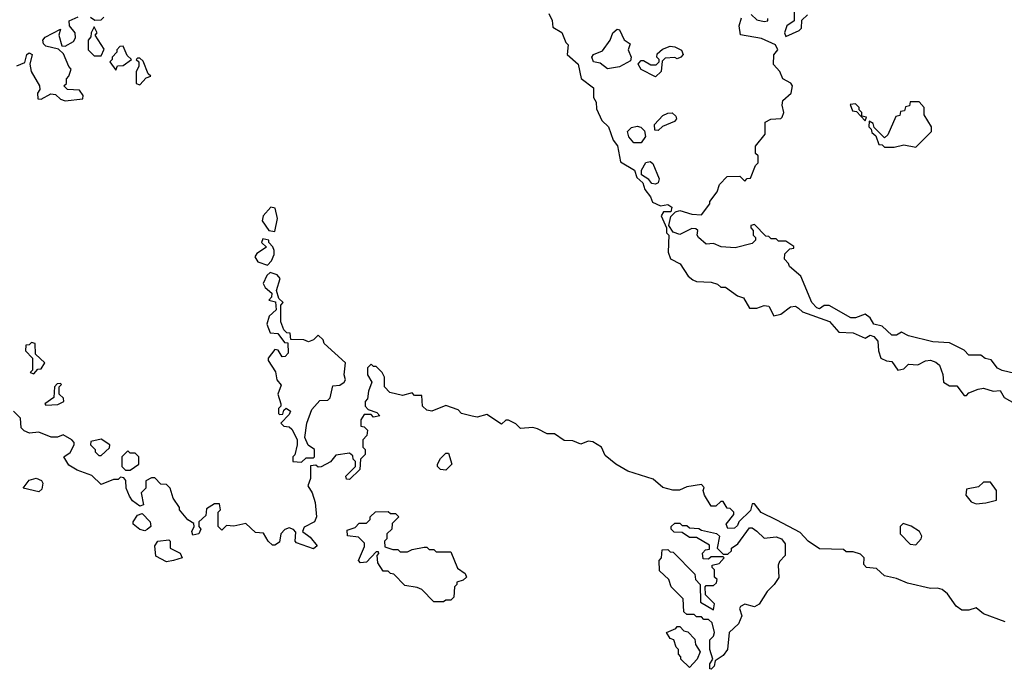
# Model space of a CAD drawing. Extents: x 2380107 to 2585170, y 384273 to 546161.
# Tile 145 of 256: x 2475856 to 2479942, y 513092 to 515790. Entities that reach past the tile are written whole.
import ezdxf

# ---------------------------------------------------------------- set-up
doc = ezdxf.new("R2010")
doc.units = 0

msp = doc.modelspace()

# ---------------------------------------------------------------- linework, layer by layer
at = {"layer": '0CON05XD'}
for points in [[(2478052.5, 515815), (2478066.4, 515786.4), (2478068.3, 515758.3), (2478106.4, 515736.4), (2478122.5, 515695), (2478132.5, 515685), (2478127.5, 515645), (2478173.8, 515605), (2478185.9, 515545.9), (2478237.5, 515507.5), (2478237, 515467), (2478248, 515448), (2478249.5, 515419.5), (2478271.2, 515371.2), (2478300, 515345), (2478319.3, 515289.3), (2478336.2, 515266.2), (2478349.3, 515199.3), (2478406.7, 515165), (2478417.5, 515135), (2478442.5, 515112.5), (2478450, 515085), (2478473.8, 515055), (2478482.5, 515032.5), (2478515, 515016.7), (2478545, 515022.5), (2478561.7, 515011.7), (2478558.3, 514991.7), (2478528.3, 514991.7), (2478517.5, 514975), (2478540, 514925), (2478540, 514905), (2478550, 514895), (2478547.5, 514825), (2478557, 514797), (2478596.4, 514776.4), (2478630, 514725), (2478649.3, 514709.3), (2478665, 514702.5), (2478725, 514700), (2478751.7, 514691.7), (2478765, 514680), (2478785, 514680), (2478835, 514643.3), (2478860, 514635), (2478885, 514592.5), (2478915, 514592.5), (2478945, 514602.5), (2478965, 514600), (2478985, 514560), (2479015, 514567.5), (2479055, 514598), (2479075, 514600), (2479088.3, 514591.7)], [(2478891.7, 515811.7), (2478915, 515790), (2478945, 515782.5), (2478960, 515785), (2478960, 515795)], [(2479070, 515835), (2479070, 515785), (2479040, 515765), (2479030, 515735), (2479035, 515720), (2479090, 515745), (2479100, 515755), (2479101.7, 515788.3), (2479125, 515810)], [(2475845, 515598), (2475878, 515612), (2475886.2, 515645), (2475895, 515652), (2475907.5, 515645), (2475898.8, 515605), (2475903.8, 515575), (2475938.8, 515515), (2475939.3, 515500.7), (2475930, 515485), (2475931.7, 515461.7), (2475945, 515460), (2475985, 515482.5), (2476005, 515480), (2476025, 515460), (2476045, 515452.5), (2476118.3, 515461.7), (2476120, 515475), (2476105, 515497.5), (2476055, 515500), (2476040, 515515), (2476050, 515525), (2476050, 515545), (2476060, 515555), (2476070, 515585), (2476060, 515595), (2476038.3, 515648.3), (2476017.5, 515667.5), (2475965, 515680), (2475955, 515690), (2475951.9, 515705), (2475962.6, 515717.4), (2476025, 515750), (2476018.8, 515725), (2476031.7, 515681.7), (2476045, 515680), (2476080, 515700), (2476087.5, 515715), (2476086.7, 515735), (2476063.3, 515765), (2476062, 515785), (2476098.5, 515801.5)], [(2476150.7, 515800.7), (2476168.3, 515788.3), (2476195, 515790), (2476205, 515800)], [(2479985, 514321.2), (2479933.6, 514333.6), (2479913.6, 514343.6), (2479887, 514377), (2479863, 514383), (2479845, 514397.5), (2479795, 514397.5), (2479775, 514417.5), (2479715, 514447.5), (2479645, 514452.5), (2479545, 514477.5), (2479515, 514492.5), (2479495, 514480), (2479475, 514480), (2479435, 514516.7), (2479400, 514525), (2479385, 514552.5), (2479365, 514566.7), (2479325, 514552.5), (2479305, 514552.5), (2479215, 514603.8), (2479195, 514603.3), (2479175, 514590), (2479163.8, 514593.8), (2479143.3, 514615), (2479097.5, 514725), (2479050, 514765), (2479047, 514777), (2479030, 514795), (2479031.7, 514818.3), (2479051.7, 514838.3), (2479068.3, 514841.7), (2479068.3, 514848.3), (2479035, 514870), (2479005, 514870), (2478995, 514880), (2478975, 514880), (2478965, 514890), (2478951.7, 514891.7), (2478905, 514940), (2478890, 514935), (2478890, 514925), (2478900, 514915), (2478900, 514895), (2478910, 514885), (2478910, 514875), (2478895, 514860), (2478825, 514843.3), (2478767, 514847), (2478735, 514860), (2478705, 514857.5), (2478672.5, 514885), (2478667.5, 514895), (2478670, 514915), (2478661.7, 514921.7), (2478645, 514922.5), (2478595, 514897.5), (2478567.5, 514907.5), (2478550, 514935), (2478557.5, 514972.5), (2478577.5, 514992.5), (2478595, 514997.5), (2478645, 514982.5), (2478685, 514980), (2478720, 515025), (2478720, 515035), (2478750, 515075), (2478760, 515105), (2478791.7, 515138.3), (2478845, 515140), (2478865, 515120), (2478875, 515130), (2478888.3, 515131.7), (2478910, 515185), (2478920, 515195), (2478920, 515225), (2478910, 515235), (2478910, 515265), (2478950, 515315), (2478950, 515365), (2478973, 515377), (2479015, 515380), (2479020, 515385), (2479027.5, 515405), (2479020, 515435), (2479022.5, 515455), (2479057.5, 515485), (2479062.5, 515515), (2479056.7, 515526.7), (2479022.5, 515545), (2479010, 515575), (2478984.2, 515604.2), (2478986.1, 515643.9), (2479002.5, 515665), (2478992.5, 515685), (2478935, 515712.5), (2478846.7, 515726.7), (2478841.2, 515765), (2478851.7, 515798.3)], [(2476195, 515640), (2476207, 515667), (2476170, 515725), (2476177.5, 515735), (2476165, 515760), (2476152.5, 515735), (2476151.7, 515718.3), (2476140, 515705), (2476140, 515665), (2476165, 515640), (2476195, 515640)], [(2478295, 515586.2), (2478265, 515610), (2478237.5, 515615), (2478230, 515635), (2478237.5, 515645), (2478275, 515660), (2478306.2, 515705), (2478317.5, 515735), (2478335, 515750), (2478345, 515747.5), (2478365, 515706.2), (2478390, 515690), (2478380.8, 515665), (2478393.3, 515635), (2478390.7, 515619.3), (2478345, 515593.8), (2478295, 515586.2)], [(2476255, 515580), (2476261.7, 515598.3), (2476285, 515600), (2476320, 515625), (2476301.7, 515641.7), (2476285, 515680), (2476271.7, 515678.3), (2476260, 515665), (2476260, 515655), (2476240, 515635), (2476240, 515625), (2476230, 515615), (2476255, 515580)], [(2478495, 515552.5), (2478435, 515582.5), (2478422.5, 515605), (2478425, 515610), (2478435, 515620), (2478445, 515620), (2478475, 515602.5), (2478497, 515603), (2478510, 515615), (2478510, 515625), (2478500, 515635), (2478501.7, 515648.3), (2478523, 515667), (2478555, 515680), (2478575, 515677.5), (2478603, 515663), (2478610, 515645), (2478600, 515635), (2478585, 515627.5), (2478575, 515632.5), (2478535, 515630), (2478521.7, 515618.3), (2478517.5, 515575), (2478495, 515552.5)], [(2476355, 515520), (2476381.7, 515548.3), (2476400, 515555), (2476390, 515565), (2476368.3, 515618.3), (2476355, 515630), (2476345, 515630), (2476340, 515625), (2476350, 515615), (2476350, 515595), (2476340, 515575), (2476340, 515525), (2476355, 515520)], [(2479575, 515260), (2479640, 515325), (2479640, 515345), (2479610, 515395), (2479610, 515425), (2479588.3, 515448.3), (2479551.7, 515448.3), (2479548.3, 515431.7), (2479531.7, 515428.3), (2479528.3, 515411.7), (2479511.7, 515408.3), (2479508.3, 515391.7), (2479491.7, 515388.3), (2479458.3, 515311.7), (2479445, 515300), (2479401.7, 515341.7), (2479398.3, 515358.3), (2479381.7, 515368.3), (2479380, 515345), (2479390, 515335), (2479391.7, 515321.7), (2479408.3, 515308.3), (2479421.7, 515271.7), (2479435, 515270), (2479445, 515260), (2479485, 515260), (2479525, 515270), (2479575, 515260)], [(2478505, 515330), (2478491.7, 515331.7), (2478490, 515355), (2478525, 515392.5), (2478545, 515402.5), (2478563, 515403), (2478579.3, 515389.3), (2478581.7, 515378.3), (2478573, 515367), (2478523, 515347), (2478505, 515330)], [(2479365, 515370), (2479370, 515385), (2479350, 515390), (2479350, 515405), (2479340, 515415), (2479340, 515425), (2479325, 515440), (2479301.7, 515438.3), (2479311.7, 515411.7), (2479328.3, 515408.3), (2479365, 515370)], [(2478435, 515278.8), (2478405, 515279.2), (2478383.3, 515303.3), (2478378, 515325), (2478395, 515342), (2478418.3, 515348.3), (2478434, 515344), (2478448.8, 515328.8), (2478453.3, 515305), (2478435, 515278.8)], [(2478495, 515106.7), (2478479.3, 515109.3), (2478466.4, 515126.4), (2478436, 515146), (2478436, 515165), (2478455, 515197.5), (2478471.7, 515201.7), (2478483.3, 515193.3), (2478509.3, 515129.3), (2478505, 515112.5), (2478495, 515106.7)], [(2476915, 514910), (2476926.7, 514965), (2476917, 515007), (2476898.3, 515011.7), (2476866.7, 514975), (2476862.5, 514955), (2476890, 514915), (2476915, 514910)], [(2476885, 514770), (2476901.7, 514788.3), (2476912.5, 514815), (2476911.7, 514831.7), (2476907, 514847), (2476890, 514865), (2476890, 514875), (2476865, 514880), (2476860, 514865), (2476880, 514845), (2476840.7, 514819.3), (2476832.5, 514805), (2476843.9, 514783.9), (2476885, 514770)], [(2477025, 513952.5), (2477045, 513970), (2477075, 513970), (2477080, 513975), (2477080, 514005), (2477053.6, 514023.6), (2477040, 514055), (2477047.5, 514115), (2477068.3, 514171.7), (2477101.7, 514208.3), (2477135, 514210), (2477145, 514220), (2477155, 514270), (2477185, 514272.5), (2477202.5, 514285), (2477207.5, 514295), (2477202.5, 514315), (2477207.5, 514365), (2477120, 514445), (2477115, 514460), (2477095, 514480), (2477075, 514460), (2477055, 514452.5), (2477035, 514460), (2476981.7, 514461.7), (2476978.3, 514488.3), (2476965, 514490), (2476951.7, 514501.7), (2476940, 514535), (2476940, 514605), (2476950, 514615), (2476931.7, 514631.7), (2476922.5, 514665), (2476936.7, 514715), (2476925, 514730), (2476895, 514740), (2476881.7, 514728.3), (2476866.7, 514695), (2476875, 514677.5), (2476902.5, 514655), (2476901.7, 514638.3), (2476890, 514625), (2476918.3, 514618.3), (2476920, 514585), (2476891.7, 514558.3), (2476881.2, 514525), (2476895, 514490), (2476927.5, 514487.5), (2476955, 514450), (2476968.3, 514448.3), (2476970, 514405), (2476958.3, 514391.7), (2476945, 514390), (2476928.3, 514418.3), (2476915, 514420), (2476886.7, 514385), (2476886.7, 514375), (2476918.3, 514328.3), (2476923.3, 514295), (2476941.7, 514271.7), (2476927.5, 514235), (2476940, 514195), (2476940, 514185), (2476930, 514175), (2476930, 514155), (2476935, 514150), (2476948.3, 514151.7), (2476951.7, 514168.3), (2476962.5, 514177.5), (2476980, 514165), (2476975, 514150), (2476940, 514115), (2476951.7, 514101.7), (2476975, 514100), (2476985, 514090), (2477007, 514047), (2477007.5, 514025), (2476997.5, 513982.5), (2476990, 513975), (2476990, 513955), (2477025, 513952.5)], [(2479088.3, 514591.7), (2479105, 514576.7), (2479216.2, 514536.2), (2479255, 514492.5), (2479315, 514490), (2479365, 514467.5), (2479385, 514480), (2479400, 514475), (2479417.5, 514455), (2479420, 514415), (2479430, 514385), (2479453, 514373), (2479475, 514370), (2479500, 514335), (2479525, 514340), (2479545, 514360), (2479583, 514357), (2479615, 514373.3), (2479636.1, 514376.1), (2479658.3, 514368.3), (2479672.5, 514355), (2479687, 514317), (2479690, 514285), (2479715, 514270), (2479745, 514270), (2479775, 514230), (2479785, 514230), (2479795, 514240), (2479833.6, 514256.4), (2479855, 514260), (2479895, 514247.5), (2479925, 514250), (2479941.7, 514221.7), (2479985, 514196.2)], [(2475915, 514320), (2475931.7, 514338.3), (2475945, 514340), (2475960, 514365), (2475921.7, 514401.7), (2475920, 514445), (2475905, 514450), (2475895, 514440), (2475881.7, 514438.3), (2475880, 514415), (2475910, 514385), (2475910, 514335), (2475900, 514325), (2475915, 514320)], [(2479945, 513290), (2479855, 513323.3), (2479825, 513347.5), (2479795, 513337.5), (2479765, 513337.5), (2479742.5, 513355), (2479705.9, 513405.9), (2479683.9, 513423.9), (2479665, 513430), (2479635, 513427.5), (2479540.7, 513450.7), (2479495, 513470), (2479445, 513481.2), (2479411.7, 513511.7), (2479370, 513515), (2479358.3, 513528.3), (2479360, 513555), (2479345, 513570), (2479315, 513580), (2479285, 513580), (2479275, 513590), (2479175, 513592.5), (2479127.5, 513625), (2479095, 513660), (2478997.5, 513712.5), (2478933, 513743), (2478905, 513780), (2478895, 513780), (2478888.3, 513751.7), (2478840, 513705), (2478835, 513690), (2478821.7, 513678.3), (2478795, 513677.5), (2478787.5, 513695), (2478820, 513735), (2478820, 513745), (2478805, 513760), (2478791.7, 513761.7), (2478775, 513790), (2478765, 513790), (2478745, 513770), (2478725, 513770), (2478697.5, 513815), (2478692.5, 513835), (2478697, 513847), (2478685, 513860), (2478625, 513850), (2478593.6, 513836.4), (2478566.4, 513836.4), (2478525, 513847.5), (2478485, 513882.5), (2478380, 513915), (2478330, 513945), (2478285, 513980), (2478270, 514015), (2478235, 514037.5), (2478215, 514040), (2478185, 514027.5), (2478151.7, 514041.7), (2478115, 514042.5), (2478075, 514070), (2478045, 514070), (2478005, 514091.2), (2477985, 514096), (2477935, 514092.5), (2477915, 514112.5), (2477885, 514127.5), (2477873, 514127), (2477855, 514110), (2477795, 514150), (2477755, 514140), (2477733.6, 514143.6), (2477690, 514155), (2477675, 514170), (2477625, 514187.5), (2477566.1, 514163.9), (2477545, 514168.8), (2477527.5, 514185), (2477525, 514230), (2477495, 514230), (2477485, 514240), (2477445, 514230), (2477391.7, 514241.7), (2477370, 514265), (2477370, 514305), (2477360, 514325), (2477335, 514350), (2477325, 514350), (2477315, 514360), (2477300, 514345), (2477300, 514315), (2477317.5, 514285), (2477303, 514247), (2477300, 514215), (2477290, 514205), (2477290, 514185), (2477301.7, 514171.7), (2477338.3, 514158.3), (2477350, 514145), (2477325, 514140), (2477315, 514150), (2477285, 514150), (2477271.7, 514128.3), (2477271.7, 514101.7), (2477285, 514100), (2477300, 514085), (2477297, 514063), (2477280, 514045), (2477280, 514015), (2477290, 514005), (2477290, 513985), (2477270, 513965), (2477268.3, 513921.7), (2477225, 513880), (2477211.7, 513881.7), (2477210, 513895), (2477250, 513935), (2477250, 513955), (2477240, 513965), (2477238.3, 513978.3), (2477225, 513990), (2477168.3, 513981.7), (2477146.4, 513953.6), (2477107, 513933), (2477095, 513932.5), (2477085, 513940), (2477063, 513937), (2477062.5, 513885), (2477052.5, 513855), (2477070, 513825), (2477082.5, 513785), (2477087.5, 513725), (2477080, 513705), (2477037, 513683), (2477030, 513665), (2477061.7, 513641.7), (2477090, 513605), (2477075, 513592.5), (2477005, 513617.5), (2477000, 513625), (2477001.7, 513661.7), (2476993, 513673), (2476975, 513680), (2476957, 513673), (2476940, 513655), (2476935, 513620), (2476915, 513607.5), (2476905, 513607.5), (2476887.5, 513625), (2476868.3, 513658.3), (2476835, 513660), (2476795, 513697.5), (2476745, 513687.5), (2476715, 513690), (2476695, 513670), (2476680, 513685), (2476680, 513745), (2476690, 513755), (2476685, 513780), (2476665, 513780), (2476631.7, 513758.3), (2476628.3, 513731.7), (2476600, 513705), (2476600, 513685), (2476607.5, 513675), (2476600, 513655), (2476575, 513650), (2476570, 513665), (2476580, 513685), (2476578.3, 513698.3), (2476553.6, 513713.6), (2476520, 513755), (2476520, 513765), (2476493, 513803), (2476480, 513845), (2476465, 513860), (2476441.7, 513861.7), (2476417, 513887), (2476403, 513887), (2476380, 513875), (2476380, 513845), (2476360, 513825), (2476370, 513775), (2476355, 513770), (2476325, 513792.5), (2476311.7, 513811.7), (2476297.5, 513845), (2476297, 513877), (2476288.3, 513888.3), (2476275, 513890), (2476265, 513880), (2476245, 513880), (2476195, 513860), (2476155, 513897.5), (2476095, 513920), (2476060.7, 513940.7), (2476040, 513975), (2476065, 513992.5), (2476082.5, 514025), (2476082.5, 514035), (2476072.5, 514045), (2476036.4, 514066.4), (2476013, 514057), (2475987, 514057), (2475935, 514076.7), (2475897, 514073), (2475875, 514082.5), (2475862.5, 514095), (2475860, 514135), (2475830, 514165)], [(2475965, 514190), (2476015, 514192.5), (2476040, 514205), (2476038.3, 514218.3), (2476020, 514235), (2476020, 514265), (2476030, 514275), (2476025, 514280), (2476011.7, 514278.3), (2476000, 514265), (2475998.3, 514221.7), (2475960, 514195), (2475965, 514190)], [(2476195, 513980), (2476228.3, 514011.7), (2476230, 514025), (2476195, 514047.5), (2476151.7, 514038.3), (2476150, 514025), (2476170, 514005), (2476170, 513995), (2476185, 513980), (2476195, 513980)], [(2476315, 513920), (2476350, 513945), (2476350, 513975), (2476335, 513990), (2476315, 513990), (2476305, 514000), (2476280, 513975), (2476280, 513935), (2476295, 513920), (2476315, 513920)], [(2477625, 513920), (2477601.7, 513921.7), (2477590, 513935), (2477590, 513945), (2477601.7, 513968.3), (2477625, 513990), (2477635, 513990), (2477650, 513945), (2477625, 513920)], [(2475935, 513830), (2475870, 513845), (2475895, 513877.5), (2475925, 513886.7), (2475946.1, 513876.1), (2475952.5, 513865), (2475948.8, 513841.2), (2475935, 513830)], [(2479825, 513780), (2479865, 513783.8), (2479910, 513795), (2479910, 513835), (2479885, 513870), (2479855, 513870), (2479835, 513850), (2479785, 513840), (2479782.5, 513815), (2479805, 513787.5), (2479825, 513780)], [(2476375, 513667.5), (2476355, 513673.3), (2476327.5, 513695), (2476327.5, 513705), (2476345, 513732.5), (2476365, 513740), (2476397.5, 513705), (2476400, 513685), (2476385, 513672.5), (2476375, 513667.5)], [(2477615, 513372.5), (2477575, 513372.5), (2477525, 513423.3), (2477505, 513432.5), (2477455, 513440), (2477408.3, 513488.3), (2477395, 513490), (2477385, 513500), (2477365, 513500), (2477342.5, 513535), (2477340, 513565), (2477347, 513573), (2477345, 513580), (2477335, 513580), (2477295, 513537.5), (2477270, 513535), (2477262.5, 513545), (2477287, 513603), (2477287, 513617), (2477261.7, 513641.7), (2477217, 513647), (2477215, 513670), (2477248.3, 513681.7), (2477265, 513700), (2477295, 513700), (2477310, 513715), (2477310, 513725), (2477333, 513747), (2477385, 513747.5), (2477395, 513740), (2477415, 513740), (2477430, 513725), (2477401.7, 513698.3), (2477400, 513675), (2477380, 513655), (2477380, 513635), (2477370, 513625), (2477371.7, 513601.7), (2477405, 513590), (2477425, 513590), (2477435, 513580), (2477465, 513580), (2477485, 513590), (2477535, 513600), (2477545, 513600), (2477555, 513590), (2477575, 513590), (2477585, 513580), (2477645, 513580), (2477673, 513513), (2477705, 513490), (2477710, 513475), (2477697, 513463), (2477670, 513455), (2477670, 513445), (2477660, 513435), (2477658.3, 513391.7), (2477645, 513380), (2477625, 513380), (2477615, 513372.5)], [(2478725, 513092.5), (2478720, 513095), (2478720, 513115), (2478732.5, 513135), (2478720, 513175), (2478720, 513215), (2478735, 513230), (2478740, 513245), (2478730, 513285), (2478715, 513300), (2478695, 513300), (2478685, 513310), (2478665, 513310), (2478655, 513320), (2478625, 513320), (2478611.7, 513331.7), (2478610, 513385), (2478560, 513435), (2478550, 513465), (2478511.7, 513501.7), (2478510, 513545), (2478520, 513555), (2478521.7, 513588.3), (2478545, 513590), (2478555, 513580), (2478568.3, 513578.3), (2478658.3, 513488.3), (2478660, 513465), (2478680, 513445), (2478681.7, 513371.7), (2478735, 513340), (2478740, 513365), (2478701.7, 513401.7), (2478700, 513435), (2478705, 513440), (2478735, 513440), (2478748.3, 513451.7), (2478750, 513465), (2478740, 513475), (2478740, 513505), (2478730, 513515), (2478730, 513525), (2478758.3, 513531.7), (2478780, 513555), (2478775, 513560), (2478725, 513560), (2478715, 513550), (2478691.7, 513551.7), (2478690, 513575), (2478701.7, 513588.3), (2478718.3, 513591.7), (2478718.3, 513608.3), (2478665, 513640), (2478635, 513640), (2478605, 513660), (2478571.7, 513661.7), (2478560, 513675), (2478560, 513685), (2478575, 513700), (2478595, 513700), (2478605, 513690), (2478625, 513690), (2478635, 513680), (2478675, 513677.5), (2478685, 513670), (2478747, 513657), (2478760, 513645), (2478750, 513595), (2478775, 513570), (2478795, 513570), (2478810, 513585), (2478810, 513595), (2478836.4, 513613.6), (2478885, 513680), (2478895, 513680), (2478915, 513666.7), (2478945, 513637.5), (2478995, 513643.3), (2479017.5, 513635), (2479033, 513613), (2479032.5, 513565), (2479009.3, 513540.7), (2479003.3, 513525), (2479006.1, 513473.9), (2478987.5, 513445), (2478957.5, 513415), (2478925, 513362.5), (2478905, 513352.5), (2478865, 513363.3), (2478847, 513353), (2478842.5, 513345), (2478853.3, 513315), (2478838.3, 513281.7), (2478800, 513245), (2478793.8, 513175), (2478775, 513150), (2478741.7, 513128.3), (2478737.5, 513105), (2478725, 513092.5)], [(2479575, 513610), (2479597.5, 513635), (2479600, 513645), (2479590, 513665), (2479555, 513687.5), (2479522.5, 513697.5), (2479510, 513685), (2479510, 513655), (2479551.7, 513611.7), (2479575, 513610)], [(2476465, 513538.8), (2476421.7, 513561.7), (2476417.5, 513605), (2476430, 513625), (2476475, 513630), (2476480, 513625), (2476480, 513595), (2476522.5, 513575), (2476530, 513555), (2476495, 513543.8), (2476465, 513538.8)], [(2478635, 513100), (2478600, 513135), (2478600, 513145), (2478590, 513155), (2478590, 513175), (2478580, 513185), (2478570, 513215), (2478555, 513220), (2478540, 513245), (2478578.3, 513261.7), (2478585, 513270), (2478595, 513270), (2478611.7, 513251.7), (2478628.3, 513248.3), (2478658.3, 513218.3), (2478660, 513195), (2478680, 513165), (2478667.5, 513135), (2478635, 513100)]]:
    msp.add_lwpolyline(points, dxfattribs=at)

doc.saveas('drawing.dxf')
